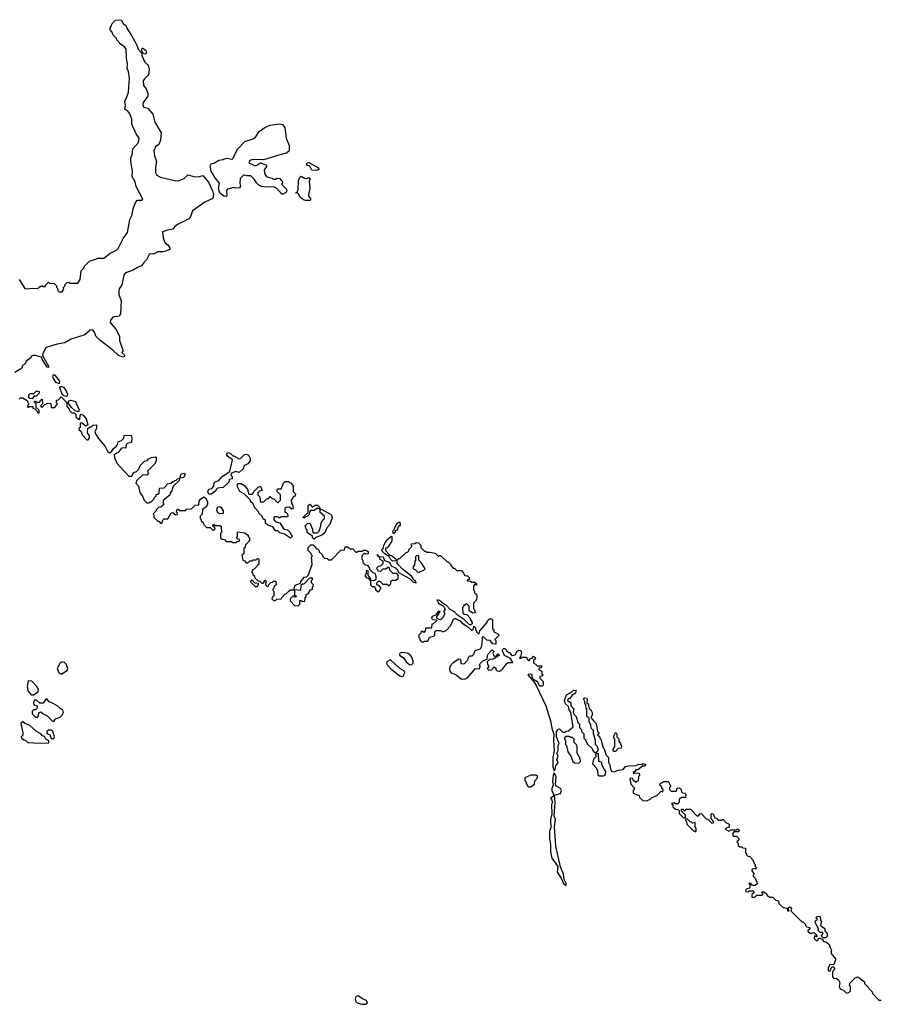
# Model space of a CAD drawing. Extents: x 2737564 to 2859580, y 876530 to 1012372.
# Tile 43 of 110: x 2831727 to 2839748, y 911820 to 921010. Entities that reach past the tile are written whole.
import ezdxf

# ---------------------------------------------------------------- set-up
doc = ezdxf.new("R2010")
doc.units = 0

msp = doc.modelspace()

# ---------------------------------------------------------------- linework, layer by layer
at = {"layer": '0CON05XD'}
for points in [[(2831722.5, 918585), (2831775, 918502.5), (2831796.4, 918496.4), (2831845, 918503.3), (2831895, 918500), (2831915, 918520), (2831925, 918520), (2831935, 918530), (2831945, 918520), (2831965, 918520), (2831970, 918535), (2831995, 918560), (2832005, 918550), (2832048.3, 918548.3), (2832070, 918525), (2832070, 918515), (2832080, 918505), (2832081.7, 918481.7), (2832095, 918470), (2832125, 918470), (2832137.5, 918495), (2832131.7, 918508.3), (2832148.3, 918521.7), (2832151.7, 918538.3), (2832171.7, 918558.3), (2832185, 918560), (2832195, 918550), (2832268.3, 918551.7), (2832290, 918585), (2832300, 918665), (2832330, 918695), (2832331.7, 918708.3), (2832381.7, 918758.3), (2832436.1, 918773.9), (2832457, 918783), (2832512.5, 918785), (2832570, 918830), (2832630.2, 918859.8), (2832645.4, 918874.6), (2832692.9, 918967.1), (2832734.3, 919025), (2832756.4, 919143.6), (2832775, 919183.3), (2832787.1, 919245), (2832807.5, 919305), (2832825.6, 919324.4), (2832865, 919326), (2832875.7, 919334.3), (2832814.5, 919454.5), (2832805, 919496.7), (2832778, 919545), (2832781.2, 919595), (2832763.9, 919683.9), (2832763.8, 919725), (2832776.2, 919745), (2832784.4, 919805.6), (2832834.2, 919865), (2832840.8, 919905), (2832815, 919946.2), (2832773.8, 920035), (2832773.3, 920085), (2832755, 920130), (2832737.5, 920155), (2832707.5, 920175), (2832713.3, 920205), (2832708.8, 920245), (2832735.8, 920314.2), (2832743.8, 920335), (2832753.3, 920465), (2832742.5, 920525), (2832730, 920555), (2832732.5, 920595), (2832722.5, 920655), (2832720, 920735), (2832705, 920757.5), (2832663.6, 920783.6), (2832660, 920795), (2832633, 920823), (2832630, 920835), (2832600, 920865), (2832590, 920895), (2832570, 920915), (2832570, 920935), (2832581.7, 920948.3), (2832590, 920975), (2832620, 921005), (2832675, 921010), (2832693.3, 920973.3), (2832717.5, 920955), (2832730, 920925), (2832768, 920868), (2832820.7, 920770.7), (2832832.5, 920735), (2832865, 920700), (2832870, 920700), (2832867.5, 920735), (2832873, 920747), (2832905, 920722.5), (2832910, 920705), (2832905, 920690), (2832895, 920687.5), (2832870, 920700), (2832867.5, 920675), (2832893.9, 920613.9), (2832926.4, 920586.4), (2832936.4, 920546.4), (2832930, 920495), (2832890.7, 920459.3), (2832880.7, 920439.3), (2832883.3, 920395), (2832906.7, 920365), (2832921.7, 920321.7), (2832922.5, 920295), (2832885, 920247.5), (2832876.2, 920225), (2832877, 920207), (2832885, 920192.5), (2832923, 920183), (2832968.3, 920128.3), (2832987.5, 920055), (2833046.2, 919955), (2833041.2, 919885), (2833026.7, 919845), (2832995, 919823.3), (2832980, 919785), (2832985, 919740), (2833002.5, 919685), (2832993.6, 919633.6), (2832993.3, 919585), (2833008.3, 919558.3), (2833041.7, 919541.7), (2833185, 919506.7), (2833215, 919510), (2833260.7, 919529.3), (2833295, 919562.5), (2833362, 919542), (2833405, 919546), (2833435, 919556.7), (2833490, 919495), (2833525, 919413.3), (2833534.3, 919375), (2833528.6, 919341.4), (2833455, 919305.8), (2833340, 919225), (2833320, 919170), (2833305, 919150), (2833205, 919101.2), (2833175, 919080), (2833155, 919053.3), (2833105, 919045.7), (2833061.2, 919028.8), (2833066.2, 918975), (2833075, 918947.5), (2833085, 918927.5), (2833109.7, 918909.7), (2833132.5, 918875), (2833126.1, 918863.9), (2833090, 918850), (2833065, 918844), (2833015.7, 918844.3), (2832975, 918822.5), (2832945, 918824.2), (2832935, 918819.2), (2832911.5, 918768.5), (2832884.2, 918745), (2832865, 918712), (2832825, 918697.5), (2832779.6, 918670.4), (2832715, 918647.8), (2832698.9, 918625), (2832680, 918535), (2832655, 918496.7), (2832650.8, 918475), (2832652.5, 918445), (2832672.5, 918385), (2832666.4, 918263.6), (2832655, 918243.3), (2832597.5, 918235), (2832573.3, 918205), (2832572.5, 918185), (2832625, 918120), (2832660, 918055), (2832660, 918015), (2832690, 917925), (2832690, 917915), (2832680, 917905), (2832707, 917877), (2832702.5, 917865), (2832685, 917860), (2832645, 917877.5), (2832597.5, 917925), (2832475, 918017.5), (2832437, 918057), (2832426.5, 918095), (2832405, 918114.6), (2832385, 918113.2), (2832335, 918068.8), (2832207, 918027), (2832146.9, 917993.1), (2832077.3, 917982.7), (2831985, 917953.8), (2831969.5, 917940.5), (2831944.2, 917895), (2831940, 917875), (2831996.2, 917775), (2831995, 917762.5), (2831985, 917767.5), (2831938.8, 917835), (2831929.3, 917859.3), (2831875, 917876.7), (2831853.6, 917876.4), (2831835, 917870), (2831830, 917855), (2831785, 917820), (2831780, 917805), (2831750, 917775), (2831750, 917765), (2831738.3, 917751.7), (2831681.7, 917718.3)], [(2833655, 919360), (2833633.3, 919363.3), (2833595, 919390), (2833582.9, 919435), (2833592.5, 919485), (2833550, 919535), (2833514.2, 919595), (2833503.3, 919645), (2833512.5, 919665), (2833545, 919673.3), (2833585, 919697.5), (2833626.4, 919703.6), (2833647, 919713), (2833665, 919716.7), (2833705, 919707.5), (2833715, 919712.5), (2833759.5, 919800.5), (2833827, 919873), (2833895, 919893.6), (2833914, 919905), (2833926.9, 919915), (2833962.2, 919967.8), (2834014.7, 920005.3), (2834065, 920025.8), (2834155, 920037.9), (2834180.3, 920030.3), (2834200.5, 920005), (2834212.2, 919905), (2834241.8, 919835), (2834240, 919785), (2834217.3, 919762.7), (2834145, 919746.9), (2834000.6, 919700.6), (2833902.5, 919705), (2833875.8, 919695), (2833864.2, 919674.2), (2833918, 919648), (2833935, 919650), (2833975, 919672.9), (2834022.5, 919655), (2834032.5, 919645), (2834008, 919605), (2834013.8, 919565), (2834033.9, 919543.9), (2834081.7, 919531.7), (2834095, 919520), (2834115, 919520), (2834128.3, 919531.7), (2834155, 919527.5), (2834180, 919495), (2834180, 919485), (2834170, 919475), (2834220, 919425), (2834216, 919405), (2834206.3, 919393.7), (2834185, 919381.4), (2834172.9, 919382.9), (2834125.6, 919435.6), (2834095, 919450), (2834025, 919446.2), (2833983, 919453), (2833960, 919465), (2833937, 919487), (2833918.3, 919518.3), (2833885, 919552.5), (2833845, 919553.3), (2833825, 919560), (2833815, 919557.5), (2833783.8, 919526.2), (2833780, 919485), (2833787.5, 919455), (2833778.3, 919441.7), (2833745, 919437.5), (2833725, 919442.5), (2833665, 919427.5), (2833657.5, 919415), (2833660, 919365), (2833655, 919360)], [(2834495, 919603.8), (2834452.5, 919605), (2834435, 919643.3), (2834403, 919653), (2834410, 919675), (2834425, 919678), (2834515, 919628.8), (2834517.5, 919612.5), (2834495, 919603.8)], [(2834395, 919321.4), (2834375, 919329.4), (2834344.2, 919355), (2834325, 919387.5), (2834302.5, 919395), (2834315, 919400), (2834326.4, 919423.6), (2834330, 919505), (2834338.8, 919535), (2834355, 919550), (2834385, 919530), (2834405, 919527.5), (2834425, 919537.5), (2834437.5, 919525), (2834427, 919503), (2834433.3, 919435), (2834423.3, 919375), (2834425, 919360), (2834442.5, 919335), (2834435, 919323.3), (2834395, 919321.4)], [(2832095, 917610), (2832067.5, 917625), (2832041.2, 917661.2), (2832036.7, 917675), (2832041.2, 917698.8), (2832055, 917693.3), (2832098.8, 917635), (2832095, 917610)], [(2831845, 917470), (2831823, 917473), (2831811.7, 917481.7), (2831811.7, 917508.3), (2831825, 917520), (2831858.3, 917521.7), (2831883, 917547), (2831908.3, 917538.3), (2831910, 917525), (2831878.3, 917491.7), (2831861.7, 917498.3), (2831845, 917470)], [(2832165, 917492.5), (2832138.3, 917498.3), (2832127.5, 917507.5), (2832103.6, 917563.6), (2832102.5, 917575), (2832110.7, 917589.3), (2832135, 917578.8), (2832162, 917545), (2832173.3, 917515), (2832171.7, 917498.3), (2832165, 917492.5)], [(2831721.7, 917468.3), (2831735, 917480), (2831755, 917480), (2831797, 917457), (2831810, 917425), (2831810, 917415), (2831800, 917405), (2831801.7, 917391.7), (2831815, 917400), (2831848.3, 917398.3), (2831850, 917385), (2831868.3, 917378.3), (2831888.3, 917358.3), (2831895, 917340), (2831908.3, 917341.7), (2831910, 917365), (2831881.7, 917391.7), (2831880, 917425), (2831861.7, 917441.7), (2831865, 917450), (2831875, 917450), (2831885, 917440), (2831915, 917440), (2831921.7, 917458.3), (2831938.3, 917468.3), (2831940, 917425), (2831920, 917405), (2831935, 917390), (2831961.7, 917418.3), (2831975, 917420), (2831985, 917430), (2832018.3, 917428.3), (2832020, 917395), (2832025, 917390), (2832055, 917390), (2832061.7, 917398.3), (2832080, 917425), (2832070, 917435), (2832071.7, 917458.3), (2832088.3, 917461.7), (2832115, 917490), (2832168.3, 917438.3), (2832168.3, 917398.3), (2832190, 917375), (2832191.7, 917361.7), (2832215, 917340), (2832235, 917340), (2832250, 917325), (2832251.7, 917301.7), (2832275, 917280), (2832287, 917283), (2832293, 917317), (2832301.7, 917328.3), (2832319.3, 917319.3), (2832346.7, 917285), (2832361.7, 917228.3), (2832345, 917217.5), (2832302.5, 917247.5), (2832293, 917237), (2832290, 917205), (2832280, 917195), (2832280, 917185), (2832300, 917165), (2832310, 917135), (2832355, 917090), (2832365, 917090), (2832380, 917105), (2832377.5, 917125), (2832360, 917155), (2832361.7, 917198.3), (2832375, 917200), (2832413.6, 917226.4), (2832445, 917230), (2832442.5, 917195), (2832427.5, 917165), (2832433.8, 917145), (2832461.7, 917101.7), (2832526, 917026), (2832545, 916982.5), (2832565, 916967.5), (2832583, 916977), (2832601.7, 917008.3), (2832627.5, 917025), (2832640, 917045), (2832645, 917070), (2832677, 917083), (2832700, 917105), (2832701.7, 917128.3), (2832715, 917132.5), (2832768.3, 917128.3), (2832773.3, 917105), (2832770, 917065), (2832730, 917055), (2832720, 917045), (2832718.3, 917011.7), (2832685, 917012.5), (2832675, 917007.5), (2832645, 916970), (2832630, 916965), (2832610, 916945), (2832613, 916923), (2832635, 916870), (2832745, 916750), (2832775, 916750), (2832790, 916785), (2832817, 916793), (2832840, 916815), (2832851.7, 916848.3), (2832891.7, 916888.3), (2832920, 916895), (2832930, 916910), (2832956.1, 916923.9), (2832995, 916930), (2833001.7, 916921.7), (2832999.3, 916890.7), (2832985, 916860), (2832920, 916795), (2832928.3, 916771.7), (2832915, 916760), (2832875, 916762.5), (2832821.7, 916708.3), (2832810, 916685), (2832837, 916657), (2832848.3, 916598.3), (2832877, 916557), (2832890, 916525), (2832915, 916500), (2832935, 916500), (2832945, 916510), (2832955, 916510), (2832980, 916535), (2832980, 916545), (2833000, 916565), (2833001.7, 916578.3), (2833015, 916580), (2833028.3, 916591.7), (2833031.7, 916638.3), (2833075, 916640), (2833098.3, 916661.7), (2833101.7, 916678.3), (2833137, 916683), (2833155, 916700), (2833165, 916700), (2833175, 916710), (2833188.3, 916711.7), (2833200, 916725), (2833220, 916730), (2833235, 916770), (2833265, 916777.5), (2833272.5, 916765), (2833255, 916737.5), (2833220, 916730), (2833215, 916710), (2833160, 916655), (2833147, 916613), (2833132.5, 916595), (2833128.3, 916571.7), (2833070, 916525), (2833062.5, 916505), (2833070, 916495), (2833068.3, 916481.7), (2833045, 916460), (2833021.7, 916458.3), (2833003, 916437), (2832998.3, 916421.7), (2832971.7, 916398.3), (2832980, 916385), (2832980, 916365), (2833015, 916330), (2833025, 916330), (2833041.7, 916311.7), (2833055, 916310), (2833061.7, 916338.3), (2833075, 916350), (2833108.3, 916351.7), (2833141.7, 916408.3), (2833155, 916410), (2833185, 916390), (2833198.3, 916391.7), (2833200, 916405), (2833190, 916415), (2833195, 916440), (2833205, 916440), (2833215, 916430), (2833275, 916430), (2833285, 916440), (2833330, 916445), (2833365, 916477.5), (2833398.3, 916481.7), (2833402.5, 916515), (2833413.9, 916536.1), (2833445, 916557.5), (2833463.3, 916545), (2833479.3, 916509.3), (2833480, 916485), (2833466.4, 916463.6), (2833431.7, 916438.3), (2833430, 916395), (2833410, 916375), (2833410, 916355), (2833420, 916345), (2833421.7, 916331.7), (2833438.3, 916318.3), (2833441.7, 916301.7), (2833471.7, 916271.7), (2833505, 916270), (2833525, 916250), (2833545, 916250), (2833550, 916265), (2833530, 916285)], [(2832275, 917350), (2832245, 917360), (2832210, 917390), (2832180, 917435), (2832187, 917453), (2832205, 917460), (2832246.7, 917446.7), (2832277.5, 917375), (2832280, 917355), (2832275, 917350)], [(2833515, 916580), (2833490.7, 916580.7), (2833483.6, 916606.4), (2833493.3, 916626.7), (2833520, 916635), (2833540, 916655), (2833542.5, 916687.5), (2833552.5, 916697.5), (2833585, 916707.5), (2833617.5, 916745), (2833687.5, 916792.5), (2833711.7, 916901.7), (2833666.7, 916935), (2833660, 916945), (2833660, 916965), (2833675, 916970), (2833695, 916960), (2833715, 916940), (2833725, 916940), (2833775, 916910), (2833785.9, 916914.1), (2833820.5, 916949.5), (2833843.6, 916953.6), (2833862.5, 916945), (2833876.7, 916915), (2833877.7, 916892.3), (2833855, 916863.3), (2833820, 916845), (2833815, 916820), (2833775, 916782.5), (2833745, 916792.5), (2833702.5, 916777.5), (2833698.3, 916758.3), (2833710, 916745), (2833710, 916725), (2833681.7, 916718.3), (2833680, 916695), (2833625, 916642.5), (2833571.7, 916638.3), (2833560, 916625), (2833558.3, 916611.7), (2833515, 916580)], [(2834255, 916170), (2834196.7, 916206.7), (2834155, 916220), (2834135, 916240), (2834115, 916240), (2834090, 916275), (2834041.7, 916291.7), (2834021.7, 916311.7), (2834020, 916335), (2834000, 916350), (2833985, 916380), (2833960, 916405), (2833960, 916415), (2833920, 916455), (2833905, 916490), (2833881.7, 916511.7), (2833880, 916525), (2833825, 916580), (2833782.5, 916605), (2833760.7, 916650.7), (2833758.3, 916671.7), (2833765, 916680), (2833795, 916680), (2833829.2, 916659.2), (2833853.3, 916625), (2833865, 916580), (2833898.3, 916581.7), (2833915, 916610), (2833955, 916650), (2833971.7, 916651.7), (2833981.7, 916641.7), (2833990, 916615), (2833965, 916610), (2833950, 916595), (2833950, 916575), (2833967, 916557), (2833970, 916515), (2833975, 916510), (2834005, 916510), (2834031.7, 916538.3), (2834048.3, 916541.7), (2834065, 916560), (2834081.7, 916541.7), (2834098.3, 916538.3), (2834135, 916500), (2834160, 916525), (2834160, 916575), (2834130, 916605), (2834130, 916625), (2834135, 916630), (2834168.3, 916631.7), (2834190, 916685), (2834205, 916700), (2834235, 916700), (2834245, 916690), (2834258.3, 916688.3), (2834280, 916655), (2834280, 916605), (2834300, 916585), (2834298.3, 916561.7), (2834281.7, 916558.3), (2834260, 916525), (2834263, 916493), (2834277, 916477), (2834280, 916445), (2834265, 916440), (2834245, 916460), (2834213, 916457), (2834201.7, 916448.3), (2834200, 916415), (2834215, 916410), (2834227, 916397), (2834230, 916375), (2834225, 916370), (2834165, 916370), (2834155, 916360), (2834145, 916360), (2834135, 916370), (2834105, 916370), (2834100, 916365), (2834100, 916345), (2834110, 916325), (2834155, 916312.5), (2834193.3, 916253.3), (2834227, 916247), (2834250, 916225), (2834250, 916215), (2834267.5, 916195), (2834267, 916183), (2834255, 916170)], [(2833595, 916397.5), (2833577, 916407), (2833566.7, 916435), (2833577, 916463), (2833595, 916467.5), (2833606.4, 916456.4), (2833627, 916427), (2833625, 916402.5), (2833595, 916397.5)], [(2834475, 916160), (2834460, 916175), (2834458.3, 916188.3), (2834410, 916225), (2834410, 916245), (2834400, 916255), (2834390, 916285), (2834411.7, 916308.3), (2834435, 916310), (2834460, 916255), (2834461.7, 916221.7), (2834505, 916220), (2834520, 916235), (2834537.5, 916285), (2834540, 916315), (2834550, 916325), (2834551.7, 916338.3), (2834570, 916355), (2834570, 916375), (2834531.7, 916411.7), (2834530, 916440), (2834505, 916450), (2834475, 916430), (2834441.7, 916428.3), (2834430, 916415), (2834428.3, 916391.7), (2834408.3, 916371.7), (2834395, 916370), (2834385, 916360), (2834371.7, 916361.7), (2834371.7, 916368.3), (2834418.3, 916411.7), (2834420, 916475), (2834435, 916487.5), (2834448.3, 916478.3), (2834455, 916460), (2834485, 916480), (2834505, 916480), (2834525, 916460), (2834530, 916440), (2834545, 916437.5), (2834625.8, 916395.8), (2834636.7, 916385), (2834643.3, 916365), (2834621.7, 916298.3), (2834593, 916267), (2834575, 916220), (2834545, 916200), (2834491.7, 916178.3), (2834475, 916160)], [(2833530, 916285), (2833535, 916300), (2833545, 916290), (2833595, 916290), (2833608.3, 916278.3), (2833610, 916225), (2833600, 916215), (2833600, 916175), (2833615, 916160), (2833638.3, 916158.3), (2833655, 916140), (2833705, 916140), (2833715, 916130), (2833745, 916130), (2833755, 916140), (2833778.3, 916141.7), (2833778.3, 916158.3), (2833761.7, 916161.7), (2833750, 916175), (2833760, 916185), (2833760, 916225), (2833765, 916230), (2833825, 916220), (2833858.3, 916198.3), (2833860, 916185), (2833870, 916175), (2833870, 916145), (2833835, 916110), (2833830, 916085), (2833820, 916075), (2833820, 916025), (2833800, 916015), (2833810, 915965), (2833825, 915960), (2833841.7, 915941.7), (2833855, 915940), (2833875, 915960), (2833895, 915960), (2833905, 915970), (2833935, 915970), (2833945, 915980), (2833958.3, 915978.3), (2833960, 915925), (2833945, 915920), (2833940, 915905), (2833915, 915880), (2833900, 915875), (2833900, 915865), (2833890, 915855), (2833900, 915845), (2833901.7, 915831.7), (2833918.3, 915818.3), (2833921.7, 915801.7), (2833951.7, 915771.7), (2833968.3, 915768.3), (2833985, 915750), (2833998.3, 915751.7), (2834010, 915765), (2834011.7, 915778.3), (2834018.3, 915778.3), (2834030, 915765), (2834020, 915755), (2834020, 915735), (2834035, 915720), (2834048.3, 915721.7), (2834051.7, 915738.3), (2834071.7, 915758.3), (2834085, 915760), (2834095, 915770), (2834118.3, 915768.3), (2834120, 915735), (2834101.7, 915718.3), (2834100, 915705), (2834090, 915695), (2834090, 915685), (2834100, 915675), (2834100, 915635), (2834081.7, 915618.3), (2834080, 915605), (2834095, 915590), (2834115, 915590), (2834125, 915600), (2834167, 915603), (2834171.7, 915618.3), (2834205, 915650), (2834215, 915650), (2834240, 915680), (2834255, 915687.5), (2834290, 915690), (2834287.5, 915705), (2834297, 915733), (2834348.3, 915751.7), (2834350, 915765), (2834383.6, 915806.4), (2834405, 915810), (2834418.3, 915821.7), (2834457.5, 915925), (2834450, 915995), (2834460, 916005), (2834450, 916015), (2834448.3, 916028.3), (2834420, 916055), (2834420, 916085), (2834445, 916110), (2834465, 916110), (2834490, 916085), (2834490, 916075), (2834505, 916070), (2834520, 916055), (2834521.7, 916041.7), (2834548.3, 916018.3), (2834555, 916000), (2834570, 915985), (2834595, 915980), (2834605, 915970), (2834635, 915970), (2834725, 916060), (2834758.3, 916061.7), (2834765, 916090), (2834785, 916090), (2834815, 916070), (2834835, 916070), (2834865, 916040), (2834875, 916040), (2834885, 916050), (2834925, 916050), (2834935, 916060), (2834955, 916060), (2834980, 916045), (2834980, 916025), (2834955, 916020), (2834948.3, 916028.3), (2834941.7, 916028.3), (2834920, 916005), (2834920, 915975), (2834930, 915965), (2834930, 915945), (2834951.7, 915921.7), (2834968.3, 915918.3), (2834988.3, 915898.3), (2834991.7, 915881.7), (2835021.7, 915851.7), (2835040, 915845), (2835051.7, 915811.7), (2835051.7, 915788.3), (2835045, 915780), (2835025, 915772.5), (2835000, 915780), (2835000, 915735), (2835015, 915720), (2835038.3, 915718.3), (2835050, 915685), (2835075, 915670), (2835088.3, 915681.7), (2835090, 915695), (2835100, 915705), (2835078.3, 915728.3), (2835060, 915735), (2835060, 915755), (2835075, 915770), (2835088.3, 915768.3), (2835115, 915740), (2835155, 915740), (2835165, 915730), (2835175, 915730), (2835190, 915745), (2835190, 915765), (2835201.7, 915778.3), (2835235, 915780), (2835260, 915795), (2835260, 915825), (2835245, 915840), (2835211.7, 915841.7), (2835181.7, 915871.7), (2835175, 915900), (2835161.7, 915898.3), (2835145, 915880), (2835115, 915880), (2835095, 915860), (2835071.7, 915861.7), (2835070, 915875), (2835060, 915885), (2835061.7, 915898.3), (2835075, 915910), (2835098.3, 915911.7), (2835120, 915935), (2835120, 915955), (2835091.7, 915971.7), (2835080, 916000), (2835071.7, 916001.7), (2835061.7, 916018.3), (2835080, 916000), (2835120, 915995), (2835131.7, 915961.7), (2835176.4, 915946.4), (2835191.7, 915911.7), (2835235, 915892.5), (2835252.5, 915875), (2835261.7, 915851.7), (2835363.6, 915793.6), (2835395, 915762.5), (2835427.5, 915752.5), (2835416.7, 915775), (2835403.3, 915783.3), (2835382.5, 915815), (2835300.5, 915880.5), (2835257.5, 915925), (2835248.3, 915938.3), (2835250, 915965), (2835265, 915980), (2835275, 915980), (2835331.7, 916038.3), (2835345, 916040), (2835358.3, 916051.7), (2835361.7, 916068.3), (2835390, 916095), (2835380, 916105), (2835381.7, 916118.3), (2835415, 916120), (2835425, 916130), (2835448.3, 916128.3), (2835470, 916105), (2835470, 916085), (2835505, 916050), (2835515, 916050), (2835525, 916040), (2835555, 916040), (2835605, 916030), (2835635, 916000), (2835645, 916010), (2835655, 916010), (2835715, 915950), (2835725, 915950), (2835750, 915925), (2835750, 915915), (2835771.7, 915891.7), (2835788.3, 915888.3), (2835805, 915870), (2835848.3, 915868.3), (2835868.3, 915848.3), (2835870, 915835), (2835881.7, 915821.7), (2835905, 915820), (2835920, 915805), (2835920, 915785), (2835901.7, 915778.3), (2835901.7, 915771.7), (2835935, 915770), (2835945, 915760), (2835975, 915760), (2835990, 915745), (2835988.3, 915731.7), (2835975, 915740), (2835960, 915725), (2835960, 915685), (2835970, 915675), (2835971.7, 915661.7), (2835988.3, 915648.3), (2835992.5, 915625), (2835990, 915595), (2835960, 915565), (2835960, 915515), (2835970, 915505), (2835977, 915473), (2835955, 915470), (2835921.7, 915491.7), (2835920, 915535), (2835895, 915560), (2835885, 915550), (2835871.7, 915548.3), (2835870, 915535), (2835860, 915525), (2835861.7, 915471.7), (2835875, 915460), (2835898.3, 915458.3), (2835930, 915425), (2835930, 915415), (2835947.5, 915385), (2835947.5, 915372.5), (2835935, 915360), (2835920, 915365), (2835878.8, 915408.8), (2835810.7, 915450.7), (2835783, 915483), (2835743.6, 915503.6), (2835706.1, 915546.1), (2835691.2, 915551.2), (2835645, 915590), (2835620, 915595), (2835634.1, 915564.1), (2835673, 915543), (2835687, 915527), (2835697.5, 915505), (2835680, 915485), (2835690, 915475), (2835690, 915455), (2835680, 915445), (2835680, 915435), (2835655, 915410), (2835621.7, 915421.7), (2835620, 915435), (2835650, 915485), (2835635, 915490), (2835608.3, 915451.7), (2835575, 915440), (2835570, 915425), (2835581.7, 915411.7), (2835615, 915410), (2835618.3, 915401.7), (2835585, 915370), (2835571.7, 915368.3), (2835568.3, 915331.7), (2835515, 915330), (2835510, 915305), (2835498.3, 915291.7), (2835485, 915300), (2835471.7, 915298.3), (2835470, 915285), (2835450, 915265), (2835450, 915245), (2835460, 915235), (2835461.7, 915221.7), (2835481.7, 915201.7), (2835495, 915200), (2835505, 915210), (2835535, 915210), (2835551.7, 915248.3), (2835590, 915255), (2835600, 915265), (2835600, 915295), (2835611.7, 915308.3), (2835655, 915310), (2835675, 915297.5), (2835705, 915307.5), (2835745, 915350), (2835770, 915395), (2835770, 915405), (2835785, 915420), (2835795, 915420), (2835838.3, 915398.3), (2835857, 915377), (2835906.7, 915346.7), (2835945, 915310), (2835960, 915325), (2835965, 915350), (2835980, 915335), (2835980, 915315), (2835990, 915305), (2835990, 915295), (2836005, 915280), (2836015, 915280), (2836020, 915305), (2836090, 915385), (2836090, 915395), (2836111.7, 915418.3), (2836128.3, 915418.3), (2836140, 915405), (2836140, 915325), (2836150, 915315), (2836150, 915295), (2836188.3, 915278.3), (2836200, 915265), (2836160, 915225), (2836170, 915215), (2836168.3, 915181.7), (2836143, 915183), (2836117, 915217), (2836085, 915220), (2836055, 915250), (2836041.7, 915248.3), (2836040, 915185), (2836030, 915145), (2836020, 915135), (2835975, 915120), (2835960, 915085), (2835945, 915070), (2835925, 915070), (2835911.7, 915058.3), (2835907, 915033), (2835870, 914995), (2835847, 914997), (2835847, 915027), (2835838.8, 915038.8), (2835825, 915040), (2835773, 915007), (2835744.2, 914975.8), (2835736.2, 914955), (2835740.5, 914930.5), (2835753.9, 914913.9), (2835800, 914895), (2835850, 914855), (2835885, 914856.7), (2835909.3, 914870.7), (2835980, 914955), (2836015, 914950), (2836020, 914955), (2836022.5, 914975), (2836017.5, 914985), (2836026.4, 915003.6), (2836055, 915030), (2836088.3, 915041.7), (2836093, 915077), (2836102.5, 915095), (2836135, 915130), (2836150, 915115), (2836142.5, 915095), (2836155, 915070), (2836178.3, 915071.7), (2836185, 915090), (2836195, 915090), (2836200, 915075), (2836145, 915040), (2836111.7, 915038.3), (2836090, 915015), (2836093, 914993), (2836100, 914985), (2836100, 914965), (2836090, 914955), (2836105, 914940), (2836128.3, 914941.7), (2836155, 914970), (2836168.3, 914958.3), (2836170, 914945), (2836181.7, 914931.7), (2836205, 914930), (2836233, 914947), (2836270.7, 914999.3), (2836285, 915010), (2836330, 915010), (2836306.4, 915046.4), (2836250, 915075), (2836230, 915125), (2836245, 915140), (2836255, 915140), (2836270, 915125), (2836270, 915115), (2836299.3, 915099.3), (2836315, 915080), (2836327, 915077), (2836349.3, 915080.7), (2836370, 915115), (2836383.9, 915126.1), (2836403.3, 915123.3), (2836410, 915105), (2836400, 915065), (2836390, 915055), (2836395, 915050), (2836405, 915050), (2836415, 915060), (2836455, 915060), (2836461.7, 915041.7), (2836475, 915030), (2836485, 915030), (2836491.7, 915048.3), (2836508.3, 915051.7), (2836521.7, 915068.3), (2836538.3, 915058.3), (2836540, 915045), (2836521.7, 915028.3), (2836521.7, 915011.7), (2836555, 914980), (2836595, 914980), (2836600, 914975), (2836588.3, 914961.7), (2836571.7, 914958.3), (2836570, 914945), (2836598.3, 914928.3), (2836600, 914905), (2836610, 914895), (2836598.3, 914881.7), (2836581.7, 914878.3), (2836580, 914865), (2836611.7, 914831.7), (2836611.7, 914798.3), (2836601.7, 914788.3), (2836580.7, 914790.7), (2836558.3, 914828.3), (2836521.7, 914851.7), (2836510, 914875), (2836508.3, 914898.3), (2836475, 914902.5), (2836467.5, 914895), (2836527.5, 914827.5), (2836550.7, 914790.7), (2836637.5, 914605), (2836681.2, 914465), (2836696, 914385), (2836710, 914345), (2836706.7, 914285)], [(2835215, 916210), (2835210, 916235), (2835221.7, 916248.3), (2835230, 916275), (2835250.7, 916309.3), (2835265, 916320), (2835275, 916320), (2835277.5, 916295), (2835272.5, 916285), (2835260, 916275), (2835250, 916245), (2835231.7, 916238.3), (2835230, 916225), (2835215, 916210)], [(2835205, 915957.5), (2835187.5, 915975), (2835175, 916000), (2835133.6, 916023.6), (2835102.5, 916055), (2835120, 916075), (2835128.3, 916111.7), (2835152.5, 916155), (2835195, 916190), (2835200, 916185), (2835200, 916145), (2835165, 916090), (2835155, 916080), (2835141.7, 916078.3), (2835140, 916055), (2835181.7, 916011.7), (2835195, 916010), (2835238.3, 915978.3), (2835240, 915965), (2835235, 915960), (2835205, 915957.5)], [(2835455, 915850), (2835465, 915860), (2835498.3, 915871.7), (2835510, 915885), (2835480, 915935), (2835450, 915965), (2835450, 916005), (2835435, 916010), (2835420, 915995), (2835420, 915965), (2835413, 915957), (2835410, 915915), (2835400, 915905), (2835400, 915885), (2835418.3, 915878.3), (2835440, 915855), (2835455, 915850)], [(2834325, 915540), (2834340, 915555), (2834341.7, 915588.3), (2834355, 915590), (2834365, 915580), (2834388.3, 915581.7), (2834390, 915615), (2834400, 915625), (2834401.7, 915648.3), (2834418.3, 915651.7), (2834441.7, 915688.3), (2834460, 915695), (2834460, 915715), (2834470, 915725), (2834470, 915735), (2834450, 915755), (2834450, 915775), (2834460, 915785), (2834458.3, 915798.3), (2834431.7, 915798.3), (2834378.3, 915741.7), (2834365, 915740), (2834351.7, 915728.3), (2834348.3, 915681.7), (2834290, 915690), (2834292.5, 915642.5), (2834310, 915625), (2834295, 915620), (2834285, 915630), (2834275, 915630), (2834250, 915605), (2834250, 915585), (2834291.7, 915541.7), (2834325, 915540)], [(2835000, 915780), (2835000, 915795), (2834980, 915825), (2834980, 915865), (2834965, 915870), (2834960, 915865), (2834960, 915835), (2834950, 915825), (2834950, 915815), (2834961.7, 915801.7), (2834978.3, 915798.3), (2834995, 915780), (2835000, 915780)], [(2833945, 915720), (2833958.3, 915748.3), (2833925, 915750), (2833895, 915780), (2833881.7, 915768.3), (2833881.7, 915761.7), (2833925, 915720), (2833945, 915720)], [(2835368.3, 914988.3), (2835385, 914992.5), (2835397.5, 915005), (2835397.5, 915025), (2835382.5, 915065), (2835365, 915087.5), (2835345, 915096.7), (2835295, 915103.3), (2835274.1, 915095.9), (2835270, 915085), (2835274, 915075), (2835305.6, 915055.6), (2835332.5, 915015), (2835368.3, 914988.3)], [(2832115, 914902.5), (2832170, 914935), (2832177.5, 914955), (2832160, 914995), (2832145, 915010), (2832125, 915017.5), (2832103.6, 915006.4), (2832077.5, 914955), (2832092.5, 914915), (2832115, 914902.5)], [(2835295, 914880), (2835305, 914883.3), (2835321.2, 914915), (2835318, 914928), (2835273.8, 914953.8), (2835186.1, 915036.1), (2835154.2, 915015.8), (2835151.2, 915005), (2835158.8, 914985), (2835190, 914950), (2835275, 914886), (2835295, 914880)], [(2831855, 914710), (2831900, 914735), (2831901.7, 914761.7), (2831886.4, 914786.4), (2831840, 914835), (2831805, 914840), (2831797.5, 914785), (2831802.5, 914745), (2831835, 914710), (2831855, 914710)], [(2836706.7, 914285), (2836713.3, 914185), (2836701.2, 914125), (2836702.5, 914035), (2836715, 914000), (2836725, 914010), (2836731.2, 914048.8), (2836750, 914075), (2836737.5, 914105), (2836750, 914135), (2836737.5, 914165), (2836751.7, 914188.3), (2836752.5, 914235), (2836760, 914255), (2836736.7, 914315), (2836736.7, 914365), (2836755, 914387.5), (2836765, 914390), (2836795, 914360), (2836815, 914360), (2836825, 914370), (2836848.3, 914371.7), (2836891.7, 914408.3), (2836870, 914545), (2836855, 914570), (2836848.3, 914598.3), (2836820, 914625), (2836810, 914655), (2836830.7, 914709.3), (2836876.7, 914733.3), (2836895, 914752.5), (2836918.3, 914748.3), (2836912.5, 914725), (2836883.3, 914706.7), (2836860, 914675), (2836845, 914670), (2836840, 914655), (2836870, 914635), (2836870, 914605), (2836897, 914577), (2836890, 914545), (2836900, 914525), (2836920, 914505), (2836935, 914450), (2836950, 914435), (2836950, 914405), (2836970, 914385), (2836970, 914365), (2836990, 914345), (2836990, 914305), (2837010, 914285), (2837021.7, 914251.7), (2837068.3, 914208.3), (2837071.7, 914191.7), (2837091.7, 914171.7), (2837108.3, 914171.7), (2837127.5, 914195), (2837115, 914230), (2837100, 914245), (2837100, 914285), (2837080, 914345), (2837080, 914375), (2837058.3, 914398.3), (2837057, 914427), (2837040, 914455), (2837040, 914495), (2837020, 914505), (2837020, 914575), (2837013, 914583), (2837010, 914615), (2837000, 914625), (2837000, 914645), (2836988.3, 914671.7), (2836998.3, 914681.7), (2837017, 914677), (2837022.5, 914665), (2837020, 914635), (2837030, 914625), (2837041.7, 914581.7), (2837055, 914570), (2837067.5, 914545), (2837070, 914515), (2837060, 914505), (2837060, 914495), (2837085, 914462.5), (2837105, 914440), (2837120, 914365), (2837130, 914355), (2837130, 914345), (2837120, 914335), (2837140, 914315), (2837140, 914305), (2837150, 914295), (2837170, 914215), (2837180, 914205), (2837200, 914145), (2837220, 914125), (2837220, 914075), (2837230, 914065), (2837238.3, 914018.3), (2837250, 913995), (2837275, 913990), (2837313.8, 914006.2), (2837358.8, 914011.2), (2837380.7, 914039.3), (2837403.6, 914046.4), (2837475, 914050), (2837505, 914060), (2837531.7, 914058.3), (2837545, 914066.7), (2837568.3, 914058.3), (2837557, 914043), (2837538.3, 914041.7), (2837495, 914010), (2837475, 914007.5), (2837468.3, 913991.7), (2837450, 913985), (2837455, 913970), (2837465, 913980), (2837508.3, 913978.3), (2837510, 913955), (2837500, 913945), (2837498.3, 913901.7), (2837485, 913900), (2837475, 913890), (2837451.7, 913911.7), (2837448.3, 913928.3), (2837425, 913930), (2837420, 913925), (2837430, 913875), (2837460, 913845), (2837460, 913825), (2837450, 913815), (2837451.7, 913791.7), (2837508.3, 913768.3), (2837511.7, 913751.7), (2837541.7, 913721.7), (2837585, 913720), (2837595, 913730), (2837608.3, 913731.7), (2837621.7, 913748.3), (2837678.3, 913771.7), (2837711.7, 913808.3), (2837728.3, 913801.7), (2837730, 913825), (2837720, 913835), (2837718.3, 913848.3), (2837701.7, 913861.7), (2837700, 913875), (2837711.7, 913888.3), (2837725, 913890), (2837735, 913900), (2837775, 913900), (2837788.3, 913888.3), (2837790, 913875), (2837800, 913865), (2837800, 913855), (2837790, 913845), (2837790, 913825), (2837805, 913810), (2837855, 913810), (2837861.7, 913838.3), (2837885, 913840), (2837900, 913825), (2837901.7, 913801.7), (2837913, 913793), (2837935, 913790), (2837942.5, 913775), (2837938.3, 913751.7), (2837905, 913750), (2837880, 913735), (2837880, 913705), (2837868.3, 913691.7), (2837845, 913690), (2837835, 913700), (2837810, 913695), (2837820, 913685), (2837821.7, 913661.7), (2837845, 913640), (2837868.3, 913638.3), (2837880, 913625), (2837881.7, 913601.7), (2837921.7, 913561.7), (2837938.3, 913561.7), (2837940, 913585), (2837901.7, 913621.7), (2837900, 913635), (2837905, 913640), (2837915, 913640), (2837925, 913630), (2837935, 913630), (2837945, 913640), (2837985, 913640), (2838045, 913580), (2838060, 913580), (2838075, 913600), (2838088.3, 913598.3), (2838131.7, 913551.7), (2838148.3, 913548.3), (2838185, 913510), (2838200, 913515), (2838200, 913525), (2838180, 913555), (2838180, 913595), (2838185, 913600), (2838198.3, 913598.3), (2838211.7, 913561.7), (2838228.3, 913558.3), (2838245, 913540), (2838275, 913540), (2838288.3, 913548.3), (2838320, 913515), (2838338.8, 913508.8), (2838347, 913497), (2838346.7, 913473.3), (2838320, 913465), (2838310, 913455), (2838345, 913437.5), (2838365, 913450), (2838415, 913450), (2838425, 913457.5), (2838440, 913445), (2838435, 913430), (2838391.7, 913428.3), (2838380, 913415), (2838380, 913395), (2838385, 913390), (2838415, 913390), (2838438.3, 913368.3), (2838438.3, 913351.7), (2838420, 913335), (2838430, 913325), (2838431.7, 913301.7), (2838445, 913290), (2838465, 913290), (2838475, 913280), (2838498.3, 913278.3), (2838500, 913235), (2838510, 913225), (2838510, 913215), (2838521.7, 913201.7), (2838538.3, 913198.3), (2838568.3, 913168.3), (2838580, 913135), (2838590, 913125), (2838590, 913105), (2838600, 913095), (2838595, 913080), (2838571.7, 913088.3), (2838560, 913075), (2838560, 913065), (2838580, 913035), (2838570, 913025), (2838570, 913015), (2838588.3, 912998.3), (2838610, 912945), (2838585, 912930), (2838565, 912930), (2838548.3, 912948.3), (2838531.7, 912948.3), (2838540, 912935), (2838540, 912905), (2838511.7, 912898.3), (2838500, 912885), (2838501.7, 912871.7), (2838525, 912870), (2838535, 912880), (2838568.3, 912878.3), (2838580, 912865), (2838560, 912845), (2838560, 912820), (2838585, 912820), (2838605, 912840), (2838655, 912840), (2838660, 912855), (2838651.7, 912868.3), (2838675, 912870), (2838698.3, 912848.3), (2838701.7, 912831.7), (2838715, 912830), (2838725, 912820), (2838755, 912820), (2838781.7, 912791.7), (2838798.3, 912788.3), (2838810, 912775), (2838811.7, 912761.7), (2838850, 912725), (2838888.3, 912718.3), (2838891.7, 912691.7), (2838908.3, 912691.7), (2838900, 912705), (2838900, 912725), (2838915, 912730), (2838930, 912715), (2838921.7, 912691.7), (2839025, 912590), (2839035, 912590), (2839060, 912565), (2839060, 912555), (2839071.7, 912541.7), (2839098.3, 912538.3), (2839100, 912525), (2839081.7, 912508.3), (2839081.7, 912501.7), (2839105, 912480), (2839135, 912490), (2839160, 912475), (2839160, 912465), (2839170, 912455), (2839155, 912450), (2839141.7, 912458.3), (2839140, 912435), (2839165, 912410), (2839178.3, 912421.7), (2839185, 912440), (2839218.3, 912428.3), (2839225, 912410), (2839255, 912400), (2839279.3, 912379.3), (2839290.7, 912350.7), (2839302.5, 912325), (2839297.5, 912315), (2839300, 912295), (2839340, 912245), (2839340, 912235), (2839325, 912190), (2839281.7, 912188.3), (2839280, 912175), (2839270, 912165), (2839270, 912135), (2839275, 912130), (2839288.3, 912131.7), (2839305, 912170), (2839318.3, 912168.3), (2839330, 912155), (2839330, 912145), (2839310, 912125), (2839310, 912075), (2839325, 912060), (2839345, 912062.5), (2839368.3, 912048.3), (2839380, 912025), (2839372.5, 911985), (2839383.6, 911963.6), (2839415, 911952.5), (2839443, 911923), (2839465, 911930), (2839480, 911945), (2839480, 911985), (2839470, 911995), (2839471.7, 912018.3), (2839521.7, 912068.3), (2839547, 912077), (2839608.3, 912028.3), (2839610, 912015), (2839648.3, 911978.3), (2839653, 911963), (2839680, 911935), (2839685, 911920), (2839745, 911860), (2839765, 911860)], [(2832045, 914460), (2832060, 914485), (2832105, 914500), (2832120, 914515), (2832136.7, 914545), (2832130, 914570), (2832105, 914580), (2832083, 914603), (2832038.3, 914628.3), (2832001.7, 914641.7), (2831985, 914667.5), (2831975, 914670), (2831945, 914630), (2831915, 914630), (2831885, 914657.5), (2831865, 914660), (2831857.5, 914635), (2831860, 914615), (2831890, 914605), (2831890, 914585), (2831875, 914570), (2831855, 914570), (2831842.5, 914557.5), (2831845, 914530), (2831875, 914500), (2831895, 914500), (2831910, 914545), (2831925, 914550), (2831945, 914530), (2831983.6, 914513.6), (2832030, 914465), (2832045, 914460)], [(2831915, 914256.2), (2831995, 914260), (2832000, 914265), (2831998.3, 914278.3), (2831970, 914295), (2831958.3, 914318.3), (2831940, 914325), (2831923, 914343), (2831885, 914366.7), (2831823, 914423), (2831775, 914442.5), (2831756.4, 914456.4), (2831737.5, 914445), (2831756.1, 914353.9), (2831756.7, 914333.3), (2831742.5, 914315), (2831745, 914303.3), (2831765, 914290), (2831775, 914290), (2831803.6, 914263.6), (2831915, 914256.2)], [(2832045, 914300), (2832052.5, 914315), (2832037, 914367), (2832025, 914380), (2831995, 914380), (2831980, 914365), (2831981.7, 914351.7), (2831995, 914340), (2832008.3, 914338.3), (2832021.7, 914301.7), (2832045, 914300)], [(2836945, 914070), (2836960, 914085), (2836957.5, 914115), (2836930, 914165), (2836930, 914225), (2836925, 914240), (2836900, 914265), (2836900, 914295), (2836885, 914310), (2836865, 914310), (2836855, 914320), (2836825, 914320), (2836811.7, 914308.3), (2836810, 914295), (2836820, 914285), (2836820, 914245), (2836830, 914235), (2836842.5, 914175), (2836870, 914135), (2836887, 914087), (2836905, 914072.5), (2836945, 914070)], [(2837285, 914180), (2837275, 914180), (2837260, 914195), (2837280, 914225), (2837280, 914295), (2837270, 914305), (2837270, 914325), (2837285, 914357.5), (2837300, 914345), (2837300, 914315), (2837317, 914297), (2837317.5, 914275), (2837330.7, 914260.7), (2837342.5, 914225), (2837338.3, 914211.7), (2837312.5, 914207.5), (2837285, 914180)], [(2837175, 913952.5), (2837192.5, 913965), (2837197.5, 913995), (2837180, 914015), (2837160, 914055), (2837158.3, 914078.3), (2837130, 914085), (2837128.3, 914158.3), (2837105, 914160), (2837100, 914145), (2837110, 914135), (2837081.7, 914108.3), (2837073, 914063), (2837110, 914025), (2837110, 914015), (2837120, 914005), (2837121.7, 913961.7), (2837135, 913952.5), (2837175, 913952.5)], [(2836495, 913850), (2836530, 913875), (2836533, 913907), (2836560, 913935), (2836558.3, 913948.3), (2836545, 913960), (2836495, 913960), (2836440, 913935), (2836440, 913915), (2836465, 913860), (2836475, 913850), (2836495, 913850)], [(2836825, 912930), (2836826.4, 912946.4), (2836807.5, 912985), (2836800, 913035), (2836772, 913102), (2836730.8, 913295), (2836716.2, 913475), (2836726.7, 913545), (2836713.3, 913575), (2836722.5, 913705), (2836717, 913773), (2836773.8, 913786.2), (2836781.2, 913815), (2836772.5, 913835), (2836732.5, 913855), (2836727.5, 913875), (2836732.5, 913945), (2836715, 913980), (2836703.8, 913955), (2836697.5, 913895), (2836703.3, 913865), (2836692.5, 913835), (2836693.3, 913815), (2836710, 913775), (2836696.4, 913753.6), (2836680, 913745), (2836693.3, 913725), (2836697.5, 913705), (2836690, 913685), (2836693, 913597), (2836681.2, 913545), (2836683.6, 913466.4), (2836671.2, 913435), (2836671.2, 913365), (2836680, 913315), (2836680, 913245), (2836692, 913185), (2836747.7, 913107.7), (2836743.6, 913053.6), (2836778.3, 912998.3), (2836805, 912942.5), (2836825, 912930)], [(2838035, 913430), (2838040, 913435), (2838040, 913465), (2838030, 913475), (2838028.3, 913518.3), (2838005, 913510), (2837995, 913520), (2837981.7, 913521.7), (2837958.3, 913548.3), (2837941.7, 913548.3), (2837940, 913535), (2837950, 913525), (2837951.7, 913501.7), (2838015, 913440), (2838025, 913440), (2838035, 913430)], [(2839245, 912440), (2839225, 912440), (2839210, 912455), (2839210, 912465), (2839220, 912475), (2839220, 912490), (2839195, 912490), (2839178.3, 912508.3), (2839180, 912525), (2839150, 912585), (2839151.7, 912598.3), (2839170, 912615), (2839160, 912625), (2839165, 912640), (2839185, 912642.5), (2839197.5, 912635), (2839200, 912605), (2839210, 912595), (2839200, 912555), (2839238.3, 912528.3), (2839240, 912505), (2839260, 912485), (2839260, 912455), (2839245, 912440)], [(2834955, 911820), (2834973.8, 911835), (2834964, 911855), (2834925, 911871.5), (2834885, 911899.3), (2834865, 911892.9), (2834857.1, 911867.1), (2834863.6, 911843.6), (2834885, 911830), (2834920.3, 911820.3), (2834955, 911820)]]:
    msp.add_lwpolyline(points, dxfattribs=at)

doc.saveas('drawing.dxf')
